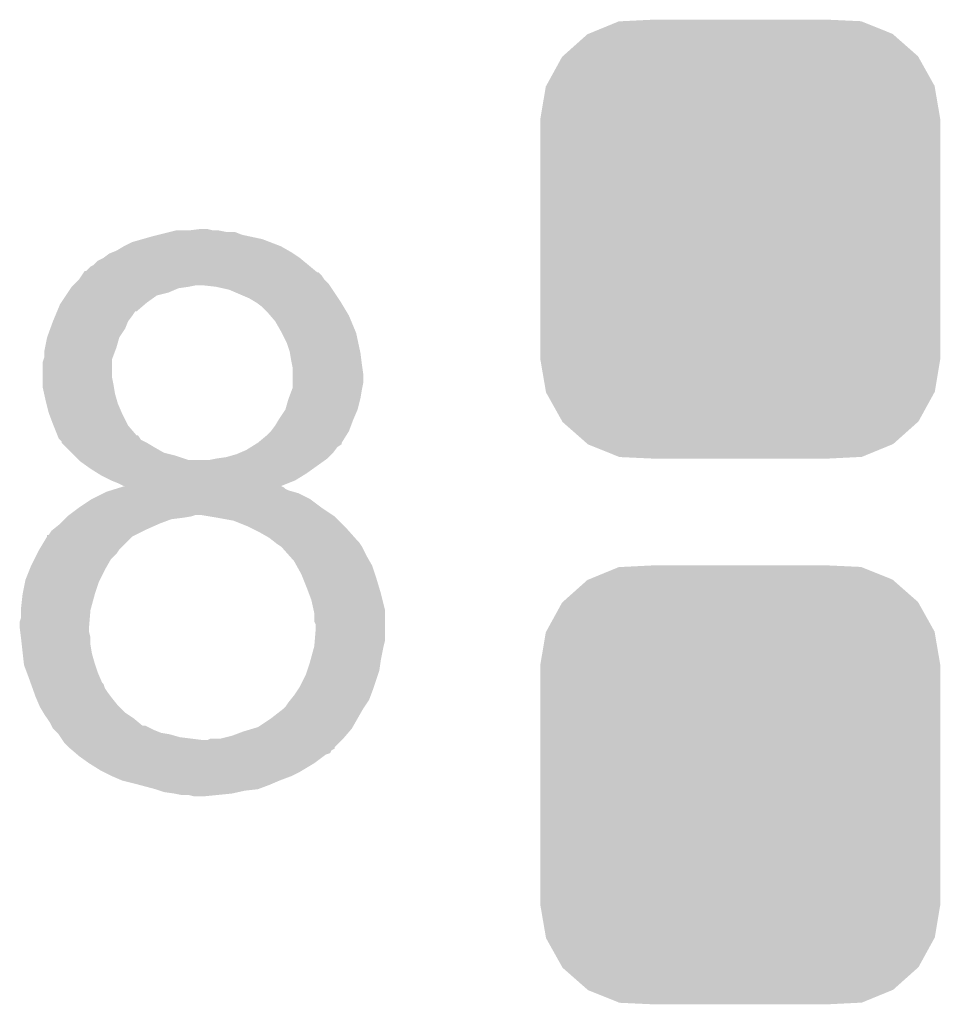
# Model space of a CAD drawing. Extents: x -4 to 126, y -8 to 66.
# Tile 142 of 256: x 55.25 to 56.87, y 39.57 to 41.3. Entities that reach past the tile are written whole.
import ezdxf

# ---------------------------------------------------------------- set-up
doc = ezdxf.new("R2010")
doc.units = 0
doc.layers.get('0').update_dxf_attribs({"linetype": 'CONTINUOUS'})
doc.layers.add('CLICKER_2_FOR_TMPM4L4A_V104_GTO', color=11, linetype='CONTINUOUS')
doc.layers.add('CLICKER_2_FOR_TMPM4L4A_V104_GTS', color=8, linetype='CONTINUOUS')

# ---------------------------------------------------------------- blocks, each defined once
blk = doc.blocks.new('CUSTOM_193')
for points in [[(-0.267216, 0.361152), (-0.213724, 0.383108), (0.26779, 0.361152), (0.21312, 0.383108)], [(-0.213724, 0.383108), (-0.20803, 0.383392), (0.21312, 0.383108), (0.212412, 0.383392)], [(-0.20803, 0.383392), (-0.154122, 0.38608), (0.212412, 0.383392), (0.154132, 0.38608)], [(-0.312264, 0.321732), (-0.26893, 0.360448), (0.312592, 0.321732), (0.268592, 0.360448)], [(-0.26893, 0.360448), (-0.267216, 0.361152), (0.268592, 0.360448), (0.26779, 0.361152)], [(-0.341452, 0.269636), (-0.313432, 0.320688), (0.341702, 0.269636), (0.313176, 0.320688)], [(-0.313432, 0.320688), (-0.312264, 0.321732), (0.313176, 0.320688), (0.312592, 0.321732)], [(-0.35179, 0.21082), (-0.342144, 0.268372), (0.35179, 0.21082), (0.34192, 0.268372)], [(-0.342144, 0.268372), (-0.341452, 0.269636), (0.34192, 0.268372), (0.341702, 0.269636)], [(-0.35179, 0.20955), (-0.35179, 0.21082), (0.35179, 0.20955), (0.35179, 0.21082)], [(-0.35179, -0.20955), (-0.35179, 0.20955), (0.35179, -0.20955), (0.35179, 0.20955)], [(-0.35179, -0.21082), (-0.35179, -0.20955), (0.35179, -0.21082), (0.35179, -0.20955)], [(-0.34192, -0.268358), (-0.35179, -0.21082), (0.342148, -0.268358), (0.35179, -0.21082)], [(-0.341702, -0.269636), (-0.34192, -0.268358), (0.341446, -0.269636), (0.342148, -0.268358)], [(-0.313184, -0.320676), (-0.341702, -0.269636), (0.31344, -0.320676), (0.341446, -0.269636)], [(-0.312594, -0.321732), (-0.313184, -0.320676), (0.312258, -0.321732), (0.31344, -0.320676)], [(-0.268602, -0.36044), (-0.312594, -0.321732), (0.26894, -0.36044), (0.312258, -0.321732)], [(-0.267792, -0.361154), (-0.268602, -0.36044), (0.2672, -0.361154), (0.26894, -0.36044)], [(-0.213136, -0.383104), (-0.267792, -0.361154), (0.213734, -0.383104), (0.2672, -0.361154)], [(-0.212414, -0.383394), (-0.213136, -0.383104), (0.207926, -0.383394), (0.213734, -0.383104)], [(-0.154122, -0.38608), (-0.212414, -0.383394), (0.154132, -0.38608), (0.207926, -0.383394)]]:
    blk.add_solid(points)

msp = doc.modelspace()

# ---------------------------------------------------------------- linework, layer by layer
at = {"layer": 'CLICKER_2_FOR_TMPM4L4A_V104_GTO'}
for points in [[(55.54472, 40.9321), (55.565042, 40.93464), (55.587902, 40.9321), (55.577742, 40.93464)], [(55.445662, 40.911782), (55.46343, 40.916858), (55.687462, 40.911782), (55.674262, 40.916858)], [(55.46343, 40.916858), (55.48122, 40.92194), (55.674262, 40.916858), (55.650554, 40.92194)], [(55.48122, 40.92194), (55.49138, 40.92448), (55.650554, 40.92194), (55.638702, 40.92448)], [(55.49138, 40.92448), (55.511692, 40.929558), (55.638702, 40.92448), (55.626004, 40.929558)], [(55.511692, 40.929558), (55.5117, 40.92956), (55.626004, 40.929558), (55.610762, 40.92956)], [(55.5117, 40.92956), (55.521862, 40.9321), (55.610762, 40.92956), (55.598062, 40.9321)], [(55.417722, 40.89654), (55.43042, 40.90416), (55.720616, 40.89654), (55.707282, 40.90416)], [(55.43042, 40.90416), (55.445662, 40.911782), (55.707282, 40.90416), (55.687462, 40.911782)], [(55.384704, 40.878762), (55.394856, 40.88384), (55.746396, 40.878762), (55.7403, 40.88384)], [(55.394856, 40.88384), (55.39486, 40.883842), (55.7403, 40.88384), (55.740298, 40.883842)], [(55.39486, 40.883842), (55.40502, 40.89146), (55.740298, 40.883842), (55.72887, 40.89146)], [(55.40502, 40.89146), (55.41137, 40.894), (55.72887, 40.89146), (55.72506, 40.894)], [(55.41137, 40.894), (55.417722, 40.89654), (55.72506, 40.894), (55.720616, 40.89654)], [(55.364386, 40.860986), (55.372004, 40.868602), (55.767732, 40.860986), (55.75859, 40.868602)], [(55.372004, 40.868602), (55.37708, 40.871142), (55.75859, 40.868602), (55.755542, 40.871142)], [(55.37708, 40.871142), (55.384704, 40.878762), (55.755542, 40.871142), (55.746396, 40.878762)], [(55.35168, 40.84574), (55.356764, 40.85336), (55.783482, 40.84574), (55.7784, 40.85336)], [(55.356764, 40.85336), (55.36015, 40.858434), (55.7784, 40.85336), (55.773326, 40.858434)], [(55.36015, 40.858434), (55.360154, 40.85844), (55.773326, 40.858434), (55.770786, 40.85844)], [(55.360154, 40.85844), (55.36185, 40.86098), (55.770786, 40.85844), (55.767738, 40.86098)], [(55.36185, 40.86098), (55.364386, 40.860986), (55.767738, 40.86098), (55.767732, 40.860986)], [(55.332208, 40.822882), (55.337286, 40.8305), (55.509162, 40.822882), (55.526944, 40.8305)], [(55.337286, 40.8305), (55.33898, 40.83304), (55.526944, 40.8305), (55.544718, 40.83304)], [(55.33898, 40.83304), (55.338982, 40.833042), (55.544718, 40.83304), (55.544728, 40.833042)], [(55.338982, 40.833042), (55.34152, 40.83558), (55.544728, 40.833042), (55.557422, 40.83558)], [(55.34152, 40.83558), (55.34406, 40.83812), (55.792794, 40.83558), (55.7911, 40.83812)], [(55.34406, 40.83812), (55.351678, 40.845738), (55.7911, 40.83812), (55.783482, 40.845738)], [(55.351678, 40.845738), (55.35168, 40.84574), (55.783482, 40.845738), (55.783482, 40.84574)], [(55.59298, 40.83304), (55.57012, 40.83558), (55.794488, 40.83304), (55.792794, 40.83558)], [(55.615842, 40.827958), (55.59298, 40.83304), (55.797876, 40.827958), (55.794488, 40.83304)], [(55.320354, 40.8051), (55.328822, 40.817802), (55.471058, 40.8051), (55.488842, 40.817802)], [(55.328822, 40.817802), (55.332208, 40.822882), (55.488842, 40.817802), (55.509162, 40.822882)], [(55.6514, 40.81272), (55.615842, 40.827958), (55.808036, 40.81272), (55.797876, 40.827958)], [(55.659864, 40.807642), (55.6514, 40.81272), (55.81142, 40.807642), (55.808036, 40.81272)], [(55.31337, 40.789864), (55.318662, 40.802562), (55.453286, 40.789864), (55.468096, 40.802562)], [(55.318662, 40.802562), (55.320354, 40.8051), (55.468096, 40.802562), (55.471058, 40.8051)], [(55.6641, 40.8051), (55.659864, 40.807642), (55.812946, 40.8051), (55.81142, 40.807642)], [(55.67426, 40.797478), (55.6641, 40.8051), (55.817518, 40.797478), (55.812946, 40.8051)], [(55.68188, 40.78986), (55.67426, 40.797478), (55.82209, 40.78986), (55.817518, 40.797478)], [(55.30596, 40.772082), (55.310194, 40.78224), (55.438042, 40.772082), (55.44566, 40.78224)], [(55.310194, 40.78224), (55.313368, 40.78986), (55.44566, 40.78224), (55.45075, 40.78986)], [(55.313368, 40.78986), (55.31337, 40.789864), (55.45075, 40.78986), (55.453286, 40.789864)], [(55.688412, 40.78224), (55.68188, 40.78986), (55.82666, 40.78224), (55.82209, 40.78986)], [(55.697122, 40.772078), (55.688412, 40.78224), (55.830894, 40.772078), (55.82666, 40.78224)], [(55.301342, 40.75938), (55.30596, 40.772078), (55.43296, 40.75938), (55.43804, 40.772078)], [(55.30596, 40.772078), (55.30596, 40.772082), (55.43804, 40.772078), (55.438042, 40.772082)], [(55.70728, 40.7543), (55.697122, 40.772078), (55.838302, 40.7543), (55.830894, 40.772078)], [(55.292242, 40.726358), (55.295802, 40.74414), (55.417718, 40.726358), (55.4228, 40.74414)], [(55.295802, 40.744144), (55.301342, 40.75938), (55.422802, 40.744144), (55.43296, 40.75938)], [(55.295802, 40.74414), (55.295802, 40.744144), (55.4228, 40.74414), (55.422802, 40.744144)], [(55.708552, 40.751758), (55.70728, 40.7543), (55.83936, 40.751758), (55.838302, 40.7543)], [(55.71744, 40.733978), (55.708552, 40.751758), (55.843172, 40.733978), (55.83936, 40.751758)], [(55.29072, 40.718742), (55.292242, 40.726358), (55.414862, 40.718742), (55.417718, 40.726358)], [(55.72252, 40.71874), (55.71744, 40.733978), (55.846436, 40.71874), (55.843172, 40.733978)], [(55.289874, 40.706044), (55.29072, 40.708584), (55.410102, 40.706044), (55.411054, 40.708584)], [(55.29072, 40.708584), (55.29072, 40.718742), (55.411054, 40.708584), (55.414862, 40.718742)], [(55.722944, 40.7162), (55.72252, 40.71874), (55.84698, 40.7162), (55.846436, 40.71874)], [(55.72506, 40.7035), (55.722944, 40.7162), (55.848568, 40.7035), (55.84698, 40.7162)], [(55.28818, 40.673022), (55.288182, 40.700962), (55.4101, 40.673022), (55.4101, 40.700962)], [(55.288182, 40.700962), (55.289874, 40.706044), (55.4101, 40.700962), (55.410102, 40.706044)], [(55.726584, 40.69588), (55.72506, 40.7035), (55.84952, 40.69588), (55.848568, 40.7035)], [(55.7276, 40.690798), (55.726584, 40.69588), (55.850246, 40.690798), (55.84952, 40.69588)], [(55.727598, 40.678098), (55.7276, 40.690798), (55.85206, 40.678098), (55.850246, 40.690798)], [(55.727598, 40.665398), (55.727598, 40.678098), (55.85206, 40.665398), (55.85206, 40.678098)], [(55.28818, 40.66032), (55.28818, 40.673022), (55.41264, 40.66032), (55.4101, 40.673022)], [(55.28818, 40.655242), (55.28818, 40.66032), (55.413488, 40.655242), (55.41264, 40.66032)], [(55.727598, 40.655236), (55.727598, 40.665398), (55.850026, 40.655236), (55.85206, 40.665398)], [(55.29044, 40.64508), (55.28818, 40.655242), (55.41518, 40.64508), (55.413488, 40.655242)], [(55.29326, 40.63238), (55.29044, 40.64508), (55.418808, 40.63238), (55.41518, 40.64508)], [(55.720932, 40.63746), (55.726646, 40.6527), (55.84698, 40.63746), (55.84952, 40.6527)], [(55.726646, 40.6527), (55.727598, 40.655236), (55.84952, 40.6527), (55.850026, 40.655236)], [(55.294532, 40.6273), (55.29326, 40.63238), (55.420258, 40.6273), (55.418808, 40.63238)], [(55.29834, 40.612062), (55.294532, 40.6273), (55.426792, 40.612062), (55.420258, 40.6273)], [(55.714898, 40.617138), (55.719982, 40.634922), (55.841898, 40.617138), (55.846344, 40.634922)], [(55.719982, 40.634922), (55.720932, 40.63746), (55.846344, 40.634922), (55.84698, 40.63746)], [(55.299294, 40.60952), (55.29834, 40.612062), (55.42788, 40.60952), (55.426792, 40.612062)], [(55.30596, 40.59174), (55.299294, 40.60952), (55.43677, 40.59174), (55.42788, 40.60952)], [(55.70474, 40.601902), (55.714898, 40.617136), (55.835368, 40.601902), (55.841896, 40.617136)], [(55.714898, 40.617136), (55.714898, 40.617138), (55.841896, 40.617136), (55.841898, 40.617138)], [(55.306976, 40.589204), (55.30596, 40.59174), (55.438038, 40.589204), (55.43677, 40.59174)], [(55.314088, 40.571426), (55.306976, 40.589204), (55.453274, 40.571426), (55.438038, 40.589204)], [(55.689498, 40.57904), (55.69712, 40.5892), (55.826658, 40.57904), (55.830468, 40.5892)], [(55.69712, 40.5892), (55.703214, 40.59936), (55.830468, 40.5892), (55.83428, 40.59936)], [(55.703214, 40.59936), (55.70474, 40.601902), (55.83428, 40.59936), (55.835368, 40.601902)], [(55.31409, 40.57142), (55.314088, 40.571426), (55.45581, 40.57142), (55.453274, 40.571426)], [(55.31612, 40.566344), (55.31409, 40.57142), (55.459204, 40.566344), (55.45581, 40.57142)], [(55.666638, 40.55872), (55.68188, 40.57142), (55.813962, 40.55872), (55.821896, 40.57142)], [(55.68188, 40.57142), (55.689496, 40.579038), (55.821896, 40.57142), (55.826658, 40.579038)], [(55.689496, 40.579038), (55.689498, 40.57904), (55.826658, 40.579038), (55.826658, 40.57904)], [(55.318658, 40.563804), (55.31612, 40.566344), (55.4609, 40.563804), (55.459204, 40.566344)], [(55.321194, 40.561266), (55.318658, 40.563804), (55.465974, 40.561266), (55.4609, 40.563804)], [(55.3212, 40.558726), (55.321194, 40.561266), (55.47105, 40.558726), (55.465974, 40.561266)], [(55.321206, 40.55872), (55.3212, 40.558726), (55.47106, 40.55872), (55.47105, 40.558726)], [(55.328826, 40.5511), (55.321206, 40.55872), (55.48376, 40.5511), (55.47106, 40.55872)], [(55.654444, 40.551098), (55.662568, 40.556176), (55.806338, 40.551098), (55.813952, 40.556176)], [(55.662568, 40.556176), (55.66663, 40.558716), (55.813952, 40.556176), (55.81396, 40.558716)], [(55.66663, 40.558716), (55.666638, 40.55872), (55.81396, 40.558716), (55.813962, 40.55872)], [(55.338984, 40.54094), (55.328826, 40.5511), (55.501538, 40.54094), (55.48376, 40.5511)], [(55.344064, 40.535858), (55.338984, 40.54094), (55.52186, 40.535858), (55.501538, 40.54094)], [(55.35168, 40.528242), (55.344064, 40.535858), (55.544718, 40.528242), (55.52186, 40.535858)], [(55.610758, 40.53332), (55.62854, 40.538398), (55.791098, 40.53332), (55.796176, 40.538398)], [(55.62854, 40.538398), (55.634468, 40.54094), (55.796176, 40.538398), (55.798718, 40.54094)], [(55.634468, 40.54094), (55.64632, 40.54602), (55.798718, 40.54094), (55.802528, 40.54602)], [(55.64632, 40.54602), (55.654444, 40.551098), (55.802528, 40.54602), (55.806338, 40.551098)], [(55.351682, 40.52824), (55.35168, 40.528242), (55.580278, 40.52824), (55.544718, 40.528242)], [(55.354218, 40.525702), (55.351682, 40.52824), (55.78145, 40.525702), (55.785004, 40.52824)], [(55.372002, 40.513), (55.354218, 40.525702), (55.763668, 40.513), (55.78145, 40.525702)], [(55.580278, 40.52824), (55.592982, 40.53078), (55.785004, 40.52824), (55.78856, 40.53078)], [(55.592982, 40.53078), (55.610758, 40.53332), (55.78856, 40.53078), (55.791098, 40.53332)], [(55.384194, 40.50538), (55.372002, 40.513), (55.753, 40.50538), (55.763668, 40.513)], [(55.392322, 40.5003), (55.384194, 40.50538), (55.744872, 40.5003), (55.753, 40.50538)], [(55.40756, 40.49268), (55.392322, 40.5003), (55.73268, 40.49268), (55.744872, 40.5003)], [(55.42026, 40.4876), (55.40756, 40.49268), (55.720028, 40.4876), (55.73268, 40.49268)], [(55.430416, 40.482522), (55.42026, 40.4876), (55.707382, 40.482522), (55.720028, 40.4876)], [(55.374542, 40.45966), (55.394858, 40.46982), (55.758078, 40.45966), (55.73776, 40.46982)], [(55.394858, 40.46982), (55.399942, 40.472362), (55.73776, 40.46982), (55.728862, 40.472362)], [(55.399942, 40.472362), (55.408148, 40.474898), (55.728862, 40.472362), (55.719982, 40.474898)], [(55.408148, 40.474898), (55.416366, 40.477438), (55.719982, 40.474898), (55.714904, 40.477438)], [(55.416366, 40.477438), (55.424586, 40.479978), (55.714904, 40.477438), (55.71236, 40.479978)], [(55.424586, 40.479978), (55.43274, 40.482498), (55.71236, 40.479978), (55.707324, 40.482498)], [(55.432812, 40.48252), (55.430416, 40.482522), (55.707378, 40.48252), (55.707382, 40.482522)], [(55.43274, 40.482498), (55.432812, 40.48252), (55.707324, 40.482498), (55.707378, 40.48252)], [(55.35168, 40.44442), (55.374538, 40.459658), (55.7784, 40.44442), (55.75808, 40.459658)], [(55.374538, 40.459658), (55.374542, 40.45966), (55.75808, 40.459658), (55.758078, 40.45966)], [(55.331364, 40.429182), (55.334748, 40.43172), (55.549802, 40.429182), (55.557424, 40.43172)], [(55.334748, 40.43172), (55.35168, 40.44442), (55.79745, 40.43172), (55.7784, 40.44442)], [(55.580294, 40.429178), (55.565042, 40.43172), (55.801262, 40.429178), (55.79745, 40.43172)], [(55.31612, 40.41394), (55.31866, 40.41648), (55.488204, 40.41394), (55.49392, 40.41648)], [(55.31866, 40.41648), (55.32628, 40.4241), (55.49392, 40.41648), (55.514242, 40.4241)], [(55.32628, 40.4241), (55.32882, 40.42664), (55.514242, 40.4241), (55.53456, 40.42664)], [(55.32882, 40.42664), (55.331362, 40.42918), (55.53456, 40.42664), (55.54979, 40.42918)], [(55.331362, 40.42918), (55.331364, 40.429182), (55.54979, 40.42918), (55.549802, 40.429182)], [(55.59552, 40.42664), (55.580294, 40.429178), (55.8038, 40.42664), (55.801262, 40.429178)], [(55.623462, 40.421558), (55.59552, 40.42664), (55.808882, 40.421558), (55.8038, 40.42664)], [(55.64886, 40.4114), (55.623462, 40.421558), (55.81904, 40.4114), (55.808882, 40.421558)], [(55.298344, 40.396168), (55.303422, 40.403782), (55.450756, 40.396168), (55.465984, 40.403782)], [(55.303422, 40.403782), (55.306594, 40.40632), (55.465984, 40.403782), (55.47106, 40.40632)], [(55.306594, 40.40632), (55.31612, 40.41394), (55.47106, 40.40632), (55.488204, 40.41394)], [(55.65394, 40.40886), (55.64886, 40.4114), (55.82158, 40.40886), (55.81904, 40.4114)], [(55.669178, 40.40124), (55.65394, 40.40886), (55.828354, 40.40124), (55.82158, 40.40886)], [(55.686958, 40.39108), (55.669178, 40.40124), (55.837386, 40.39108), (55.828354, 40.40124)], [(55.282086, 40.370762), (55.295798, 40.393622), (55.422802, 40.370762), (55.445664, 40.393622)], [(55.295798, 40.393622), (55.2958, 40.393624), (55.445664, 40.393622), (55.445668, 40.393624)], [(55.2958, 40.393624), (55.295822, 40.39616), (55.445668, 40.393624), (55.45074, 40.39616)], [(55.295822, 40.39616), (55.298344, 40.396168), (55.45074, 40.39616), (55.450756, 40.396168)], [(55.69331, 40.386), (55.686958, 40.39108), (55.8419, 40.386), (55.837386, 40.39108)], [(55.696486, 40.38346), (55.69331, 40.386), (55.84444, 40.38346), (55.8419, 40.386)], [(55.69966, 40.38092), (55.696486, 40.38346), (55.846134, 40.38092), (55.84444, 40.38346)], [(55.707282, 40.375838), (55.69966, 40.38092), (55.84952, 40.375838), (55.846134, 40.38092)], [(55.27294, 40.35298), (55.27802, 40.36314), (55.407562, 40.35298), (55.41772, 40.36314)], [(55.27802, 40.36314), (55.28056, 40.368218), (55.41772, 40.36314), (55.421104, 40.368218)], [(55.28056, 40.368218), (55.282086, 40.370762), (55.421104, 40.368218), (55.422802, 40.370762)], [(55.70982, 40.3733), (55.707282, 40.375838), (55.85079, 40.3733), (55.84952, 40.375838)], [(55.721108, 40.360602), (55.70982, 40.3733), (55.85714, 40.360602), (55.85079, 40.3733)], [(55.26786, 40.34282), (55.27294, 40.35298), (55.401754, 40.34282), (55.407562, 40.35298)], [(55.730142, 40.350438), (55.721108, 40.360602), (55.862948, 40.350438), (55.85714, 40.360602)], [(55.734376, 40.342818), (55.730142, 40.350438), (55.8673, 40.342818), (55.862948, 40.350438)], [(55.257702, 40.317422), (55.26481, 40.335198), (55.38851, 40.317422), (55.3974, 40.335198)], [(55.26481, 40.335198), (55.26786, 40.34282), (55.3974, 40.335198), (55.401754, 40.34282)], [(55.74284, 40.32758), (55.734376, 40.342818), (55.87238, 40.32758), (55.8673, 40.342818)], [(55.745888, 40.31996), (55.74284, 40.32758), (55.87492, 40.31996), (55.87238, 40.32758)], [(55.25262, 40.29202), (55.257192, 40.31488), (55.37962, 40.29202), (55.38724, 40.31488)], [(55.257192, 40.31488), (55.257702, 40.317422), (55.38724, 40.31488), (55.38851, 40.317422)], [(55.753, 40.30218), (55.745888, 40.31996), (55.880254, 40.30218), (55.87492, 40.31996)], [(55.755858, 40.29456), (55.753, 40.30218), (55.88254, 40.29456), (55.880254, 40.30218)], [(55.76062, 40.281858), (55.755858, 40.29456), (55.885716, 40.281858), (55.88254, 40.29456)], [(55.25008, 40.26916), (55.25262, 40.292018), (55.373384, 40.26916), (55.379618, 40.292018)], [(55.25262, 40.292018), (55.25262, 40.29202), (55.379618, 40.292018), (55.37962, 40.29202)], [(55.764572, 40.264078), (55.76062, 40.281858), (55.89016, 40.264078), (55.885716, 40.281858)], [(55.25008, 40.264082), (55.25008, 40.26916), (55.372, 40.264082), (55.373384, 40.26916)], [(55.25008, 40.251384), (55.25008, 40.264082), (55.37094, 40.251384), (55.372, 40.264082)], [(55.7657, 40.258998), (55.764572, 40.264078), (55.89016, 40.258998), (55.89016, 40.264078)], [(55.765702, 40.243756), (55.7657, 40.258998), (55.89016, 40.243756), (55.89016, 40.258998)], [(55.24754, 40.233602), (55.247542, 40.243762), (55.36946, 40.233602), (55.370306, 40.243762)], [(55.247542, 40.243762), (55.25008, 40.251384), (55.370306, 40.243762), (55.37094, 40.251384)], [(55.76824, 40.238676), (55.765702, 40.243756), (55.89016, 40.238676), (55.89016, 40.243756)], [(55.247542, 40.2336), (55.24754, 40.233602), (55.36946, 40.2336), (55.36946, 40.233602)], [(55.248494, 40.225982), (55.247542, 40.2336), (55.36946, 40.225982), (55.36946, 40.2336)], [(55.249764, 40.215822), (55.248494, 40.225982), (55.372, 40.215822), (55.36946, 40.225982)], [(55.766546, 40.210738), (55.76824, 40.23106), (55.89016, 40.210738), (55.89016, 40.23106)], [(55.76824, 40.23106), (55.76824, 40.238676), (55.89016, 40.23106), (55.89016, 40.238676)], [(55.25008, 40.21328), (55.249764, 40.215822), (55.372, 40.21328), (55.372, 40.215822)], [(55.25121, 40.203122), (55.25008, 40.21328), (55.372, 40.203122), (55.372, 40.21328)], [(55.7657, 40.20058), (55.766546, 40.210738), (55.88762, 40.20058), (55.89016, 40.210738)], [(55.252904, 40.18788), (55.25121, 40.203122), (55.37454, 40.18788), (55.372, 40.203122)], [(55.758772, 40.17518), (55.7657, 40.200578), (55.88254, 40.17518), (55.887618, 40.200578)], [(55.7657, 40.200578), (55.7657, 40.20058), (55.887618, 40.200578), (55.88762, 40.20058)], [(55.254878, 40.1701), (55.252904, 40.18788), (55.37962, 40.1701), (55.37454, 40.18788)], [(55.752998, 40.157398), (55.75808, 40.17264), (55.879998, 40.157398), (55.882176, 40.17264)], [(55.75808, 40.17264), (55.758772, 40.17518), (55.882176, 40.17264), (55.88254, 40.17518)], [(55.25516, 40.167562), (55.254878, 40.1701), (55.380466, 40.167562), (55.37962, 40.1701)], [(55.259924, 40.15486), (55.25516, 40.167562), (55.3847, 40.15486), (55.380466, 40.167562)], [(55.26278, 40.14724), (55.259924, 40.15486), (55.387966, 40.14724), (55.3847, 40.15486)], [(55.75046, 40.14978), (55.752998, 40.157398), (55.877458, 40.14978), (55.879998, 40.157398)], [(55.266408, 40.137084), (55.26278, 40.14724), (55.392318, 40.137084), (55.387966, 40.14724)], [(55.267316, 40.134542), (55.266408, 40.137084), (55.394856, 40.134542), (55.392318, 40.137084)], [(55.740298, 40.129458), (55.75046, 40.14978), (55.870684, 40.129458), (55.877458, 40.14978)], [(55.270038, 40.12692), (55.267316, 40.134542), (55.3974, 40.12692), (55.394856, 40.134542)], [(55.27276, 40.1193), (55.270038, 40.12692), (55.40248, 40.1193), (55.3974, 40.12692)], [(55.73014, 40.11422), (55.738606, 40.12692), (55.865076, 40.11422), (55.86984, 40.12692)], [(55.738606, 40.12692), (55.740298, 40.129458), (55.86984, 40.12692), (55.870684, 40.129458)], [(55.27548, 40.11168), (55.27276, 40.1193), (55.408196, 40.11168), (55.40248, 40.1193)], [(55.27657, 40.10914), (55.27548, 40.11168), (55.4101, 40.10914), (55.408196, 40.11168)], [(55.282012, 40.096442), (55.27657, 40.10914), (55.420258, 40.096442), (55.4101, 40.10914)], [(55.71998, 40.10152), (55.724042, 40.106598), (55.858832, 40.10152), (55.862218, 40.106598)], [(55.724042, 40.106598), (55.73014, 40.11422), (55.862218, 40.106598), (55.865076, 40.11422)], [(55.2831, 40.093902), (55.282012, 40.096442), (55.422798, 40.093902), (55.420258, 40.096442)], [(55.289196, 40.083742), (55.2831, 40.093902), (55.432958, 40.083742), (55.422798, 40.093902)], [(55.6895, 40.07358), (55.712358, 40.09136), (55.8419, 40.07358), (55.85206, 40.09136)], [(55.712358, 40.09136), (55.71236, 40.091362), (55.85206, 40.09136), (55.852062, 40.091362)], [(55.71236, 40.091362), (55.714898, 40.093898), (55.852062, 40.091362), (55.853752, 40.093898)], [(55.714898, 40.093898), (55.71998, 40.10152), (55.853752, 40.093898), (55.858832, 40.10152)], [(55.29072, 40.081198), (55.289196, 40.083742), (55.436774, 40.081198), (55.432958, 40.083742)], [(55.2958, 40.07358), (55.29072, 40.081198), (55.4482, 40.07358), (55.436774, 40.081198)], [(55.300878, 40.065962), (55.2958, 40.07358), (55.457344, 40.065962), (55.4482, 40.07358)], [(55.66664, 40.058338), (55.6895, 40.07358), (55.83319, 40.058338), (55.8419, 40.07358)], [(55.303418, 40.060884), (55.300878, 40.065962), (55.463436, 40.060884), (55.457344, 40.065962)], [(55.30342, 40.06088), (55.303418, 40.060884), (55.468516, 40.06088), (55.463436, 40.060884)], [(55.305958, 40.055804), (55.30342, 40.06088), (55.478672, 40.055804), (55.468516, 40.06088)], [(55.308502, 40.05326), (55.305958, 40.055804), (55.48376, 40.05326), (55.478672, 40.055804)], [(55.31358, 40.048182), (55.308502, 40.05326), (55.496458, 40.048182), (55.48376, 40.05326)], [(55.620918, 40.0431), (55.64124, 40.050722), (55.820854, 40.0431), (55.827386, 40.050722)], [(55.64124, 40.050722), (55.658174, 40.0558), (55.827386, 40.050722), (55.83174, 40.0558)], [(55.658174, 40.0558), (55.66664, 40.058338), (55.83174, 40.0558), (55.83319, 40.058338)], [(55.316118, 40.045642), (55.31358, 40.048182), (55.51169, 40.045642), (55.496458, 40.048182)], [(55.31612, 40.04564), (55.316118, 40.045642), (55.5117, 40.04564), (55.51169, 40.045642)], [(55.319508, 40.04056), (55.31612, 40.04564), (55.529478, 40.04056), (55.5117, 40.04564)], [(55.322894, 40.03548), (55.319508, 40.04056), (55.57012, 40.03548), (55.529478, 40.04056)], [(55.32628, 40.0304), (55.322894, 40.03548), (55.808882, 40.0304), (55.813962, 40.03548)], [(55.577736, 40.03548), (55.582816, 40.038018), (55.813962, 40.03548), (55.8165, 40.038018)], [(55.582816, 40.038018), (55.600598, 40.03802), (55.8165, 40.038018), (55.816502, 40.03802)], [(55.600598, 40.03802), (55.620918, 40.0431), (55.816502, 40.03802), (55.820854, 40.0431)], [(55.3339, 40.022778), (55.32628, 40.0304), (55.801262, 40.022778), (55.808882, 40.0304)], [(55.333906, 40.022774), (55.3339, 40.022778), (55.80126, 40.022774), (55.801262, 40.022778)], [(55.33687, 40.020234), (55.333906, 40.022774), (55.801246, 40.020234), (55.80126, 40.022774)], [(55.339834, 40.017694), (55.33687, 40.020234), (55.796178, 40.017694), (55.801246, 40.020234)], [(55.345754, 40.01262), (55.339834, 40.017694), (55.793632, 40.01262), (55.796178, 40.017694)], [(55.34872, 40.010078), (55.345754, 40.01262), (55.786018, 40.010078), (55.793632, 40.01262)], [(55.35168, 40.00754), (55.34872, 40.010078), (55.782634, 40.00754), (55.786018, 40.010078)], [(55.369462, 39.99484), (55.35168, 40.00754), (55.7657, 39.99484), (55.782634, 40.00754)], [(55.369466, 39.994838), (55.369462, 39.99484), (55.765698, 39.994838), (55.7657, 39.99484)], [(55.389782, 39.98214), (55.369466, 39.994838), (55.744532, 39.98214), (55.765698, 39.994838)], [(55.394862, 39.9796), (55.389782, 39.98214), (55.7403, 39.9796), (55.744532, 39.98214)], [(55.4101, 39.97198), (55.394862, 39.9796), (55.72506, 39.97198), (55.7403, 39.9796)], [(55.427878, 39.964362), (55.4101, 39.97198), (55.704744, 39.964362), (55.72506, 39.97198)], [(55.427886, 39.96436), (55.427878, 39.964362), (55.70474, 39.96436), (55.704744, 39.964362)], [(55.4482, 39.95928), (55.427886, 39.96436), (55.692886, 39.95928), (55.70474, 39.96436)], [(55.457724, 39.95674), (55.4482, 39.95928), (55.68696, 39.95674), (55.692886, 39.95928)], [(55.486294, 39.94912), (55.457724, 39.95674), (55.666638, 39.94912), (55.68696, 39.95674)], [(55.4863, 39.949118), (55.486294, 39.94912), (55.66662, 39.949118), (55.666638, 39.94912)], [(55.49392, 39.94658), (55.4863, 39.949118), (55.64378, 39.94658), (55.66662, 39.949118)], [(55.501538, 39.944042), (55.49392, 39.94658), (55.632358, 39.944042), (55.64378, 39.94658)], [(55.51932, 39.9415), (55.501538, 39.944042), (55.620918, 39.9415), (55.632358, 39.944042)], [(55.532018, 39.93896), (55.51932, 39.9415), (55.59552, 39.93896), (55.620918, 39.9415)], [(55.554878, 39.93642), (55.544718, 39.93896), (55.570122, 39.93642), (55.59552, 39.93896)]]:
    msp.add_solid(points, dxfattribs=at)

# ---------------------------------------------------------------- block references
at = {"layer": 'CLICKER_2_FOR_TMPM4L4A_V104_GTS'}
for p in [(56.515, 40.91686), (56.515, 39.95674)]:
    msp.add_blockref('CUSTOM_193', p, dxfattribs=at)

doc.saveas('drawing.dxf')
